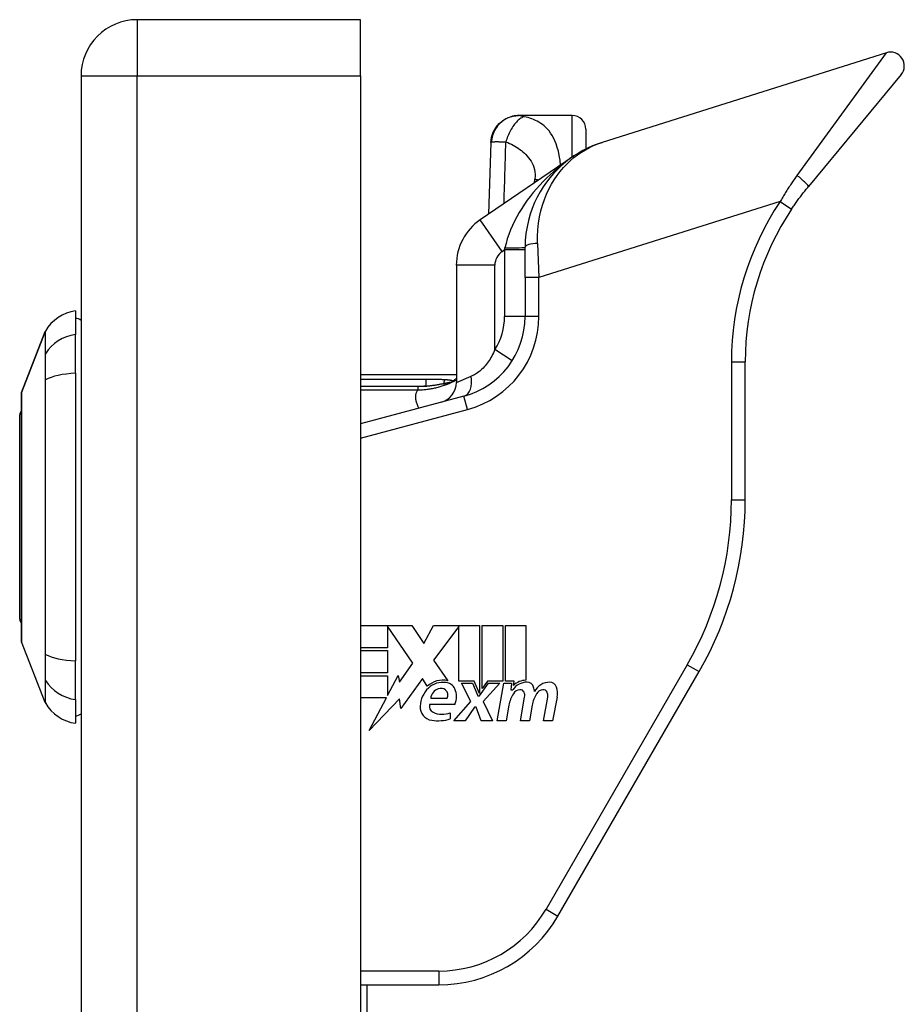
# Model space of a CAD drawing. Header units: inches. Extents: x 7 to 188, y 10 to 101.
# Tile 148 of 154: x 103.63 to 106.16, y 70.96 to 73.78. Entities that reach past the tile are written whole.
import ezdxf

# ---------------------------------------------------------------- set-up
doc = ezdxf.new("R2010")
doc.units = ezdxf.units.IN
doc.header["$MEASUREMENT"] = 0
doc.layers.add('Visible Edges(ANSI)', color=7, linetype='Continuous', lineweight=25)
doc.layers.add('Visible Tangent Edges(ANSI)', color=7, linetype='Continuous', lineweight=25)

msp = doc.modelspace()

# ---------------------------------------------------------------- linework, layer by layer
at = {"layer": 'Visible Edges(ANSI)'}
for p, q in [((104.6059, 73.7787), (103.9669, 73.7787)), ((104.6059, 73.6177), (104.6059, 73.7787)), ((106.1112, 73.6841), (105.2974, 73.4275)), ((103.8059, 73.6177), (103.8059, 26.1367)), ((104.6059, 73.6177), (104.6059, 26.1367)), ((106.1534, 73.6214), (105.888, 73.301)), ((105.0594, 73.5043), (105.0582, 73.5043)), ((105.2114, 73.5043), (105.0594, 73.5043)), ((105.2508, 73.465), (105.2508, 73.4086)), ((104.9788, 73.4272), (104.9726, 73.2219)), ((105.2144, 73.3871), (104.9489, 73.2057)), ((105.0771, 73.0402), (105.0771, 73.1271)), ((104.8803, 73.0757), (104.8803, 72.7404)), ((105.0771, 73.0402), (105.0771, 72.9291)), ((103.7902, 72.9453), (103.7902, 72.8772)), ((103.6357, 72.7116), (103.7033, 72.8856)), ((103.7902, 72.7665), (103.7902, 72.8772)), ((105.707, 72.4044), (105.707, 72.7987)), ((103.7902, 72.7665), (103.7902, 71.943)), ((104.8803, 72.7619), (104.6059, 72.7619)), ((104.8715, 72.7445), (104.8707, 72.7439)), ((104.902, 72.7009), (104.6059, 72.6216)), ((103.6304, 72.062), (103.6304, 72.6474)), ((104.6059, 72.0438), (104.7525, 72.0438)), ((104.6834, 72.0426), (104.6834, 71.9806)), ((104.756, 71.9369), (104.6834, 72.0426)), ((104.7525, 72.0438), (104.7871, 71.9924)), ((104.7871, 71.9924), (104.8145, 72.0438)), ((104.8145, 72.0438), (104.9462, 72.0438)), ((104.8871, 72.0414), (104.8151, 71.9449)), ((104.8871, 71.8847), (104.8871, 72.0414)), ((104.9462, 72.0438), (104.9462, 71.8499)), ((104.9544, 71.8643), (104.9544, 72.0438)), ((104.9544, 72.0438), (105.0129, 72.0438)), ((105.0129, 72.0438), (105.0129, 71.8847)), ((105.0212, 71.8847), (105.0212, 72.0438)), ((105.0212, 72.0438), (105.0796, 72.0438)), ((105.0796, 72.0438), (105.0796, 71.8873)), ((103.7033, 71.8239), (103.6357, 71.9979)), ((104.6834, 71.9806), (104.6059, 71.9806)), ((104.6059, 71.9724), (104.6834, 71.9724)), ((104.6834, 71.9724), (104.6834, 71.9092)), ((103.7902, 71.8322), (103.7902, 71.943)), ((104.8151, 71.9449), (104.8558, 71.8861)), ((104.7173, 71.8817), (104.756, 71.9369)), ((104.6834, 71.9092), (104.6059, 71.9092)), ((104.6059, 71.9003), (104.6834, 71.9003)), ((104.6834, 71.8436), (104.7135, 71.9015)), ((104.6834, 71.9003), (104.6834, 71.8436)), ((104.7135, 71.9015), (104.7173, 71.8817)), ((104.7832, 71.8929), (104.7213, 71.8062)), ((104.7968, 71.8702), (104.7832, 71.8929)), ((104.9314, 71.8847), (104.8871, 71.8847)), ((104.9462, 71.8499), (104.9314, 71.8847)), ((104.9692, 71.8847), (104.9544, 71.8643)), ((105.0129, 71.8847), (104.9692, 71.8847)), ((105.0454, 71.8847), (105.0212, 71.8847)), ((105.0443, 71.8726), (105.0454, 71.8847)), ((105.1711, 71.2124), (105.5752, 71.9123)), ((104.9219, 71.8265), (104.8948, 71.8791)), ((104.8948, 71.8791), (104.9267, 71.8791)), ((104.9267, 71.8791), (104.942, 71.8429)), ((104.9462, 71.8429), (104.9724, 71.8791)), ((105.0046, 71.8791), (104.9568, 71.8269)), ((104.9724, 71.8791), (105.0046, 71.8791)), ((104.9969, 71.7716), (105.0159, 71.8791)), ((105.0159, 71.8791), (105.0383, 71.8791)), ((105.0383, 71.8791), (105.0366, 71.8602)), ((105.0366, 71.8602), (105.0423, 71.8602)), ((103.7902, 71.8322), (103.7902, 71.7642)), ((104.68, 71.8371), (104.6059, 71.8371)), ((104.6311, 71.7432), (104.68, 71.8371)), ((104.7174, 71.8342), (104.6311, 71.7432)), ((104.7213, 71.8062), (104.7174, 71.8342)), ((104.8068, 71.836), (104.854, 71.836)), ((104.942, 71.8429), (104.9462, 71.8429)), ((105.0637, 71.7716), (105.0757, 71.8395)), ((105.1298, 71.7716), (105.1418, 71.8395)), ((105.1689, 71.8391), (105.1558, 71.7716)), ((104.8759, 71.8182), (104.8038, 71.8182)), ((104.8735, 71.7716), (104.9219, 71.8265)), ((104.932, 71.81), (104.9054, 71.7716)), ((104.9367, 71.81), (104.932, 71.81)), ((104.9515, 71.7716), (104.9367, 71.81)), ((104.9568, 71.8269), (104.9834, 71.7716)), ((105.0307, 71.8159), (105.0229, 71.7716)), ((105.0975, 71.8159), (105.0897, 71.7716)), ((104.8629, 71.7946), (104.8629, 71.7769)), ((104.9054, 71.7716), (104.8735, 71.7716)), ((104.9834, 71.7716), (104.9515, 71.7716)), ((105.0229, 71.7716), (104.9969, 71.7716)), ((105.0897, 71.7716), (105.0637, 71.7716)), ((105.1558, 71.7716), (105.1298, 71.7716)), ((104.6059, 71.0155), (104.8301, 71.0155)), ((104.6244, 71.0155), (104.6244, 50.8633))]:
    msp.add_line(p, q, dxfattribs=at)
at = {"layer": 'Visible Edges(ANSI)', "flags": 128}
for points in [[(104.9788, 73.4272), (104.9807, 73.4423), (104.9855, 73.4568), (104.993, 73.4702), (105.0029, 73.4819), (105.0148, 73.4914), (105.0284, 73.4985), (105.043, 73.5029), (105.0582, 73.5043)], [(105.2974, 73.4275), (105.2833, 73.4227), (105.2695, 73.4173), (105.256, 73.4111), (105.2426, 73.4044), (105.2296, 73.3969), (105.2169, 73.3888), (105.2045, 73.3801), (105.1924, 73.3707), (105.1807, 73.3606), (105.1694, 73.3498), (105.1585, 73.3384), (105.148, 73.3262), (105.1381, 73.3134), (105.1287, 73.2999), (105.1199, 73.2856), (105.1117, 73.2707), (105.1042, 73.255), (105.0975, 73.2386), (105.0916, 73.2216), (105.0866, 73.2038), (105.0826, 73.1854), (105.0796, 73.1664), (105.0777, 73.147), (105.0771, 73.1271)], [(105.8396, 73.236), (105.8415, 73.2388), (105.8434, 73.2416), (105.8453, 73.2444), (105.8472, 73.2472), (105.8492, 73.25), (105.8511, 73.2527), (105.8531, 73.2555), (105.855, 73.2583), (105.857, 73.261), (105.859, 73.2637), (105.861, 73.2664), (105.863, 73.2692), (105.865, 73.2719), (105.8671, 73.2746), (105.8691, 73.2772), (105.8712, 73.2799), (105.8732, 73.2826), (105.8753, 73.2852), (105.8774, 73.2879), (105.8795, 73.2905), (105.8816, 73.2932), (105.8837, 73.2958), (105.8859, 73.2984), (105.888, 73.301)], [(104.8707, 72.7439), (104.8705, 72.7438), (104.8703, 72.7436), (104.87, 72.7435), (104.8698, 72.7433), (104.8695, 72.7431), (104.8692, 72.7429), (104.8689, 72.7427), (104.8686, 72.7425), (104.8683, 72.7423), (104.868, 72.7421), (104.8676, 72.7419), (104.8672, 72.7417), (104.8669, 72.7415), (104.8665, 72.7413), (104.8662, 72.7411), (104.8658, 72.7409), (104.8654, 72.7407), (104.865, 72.7405), (104.8647, 72.7403), (104.8643, 72.7401), (104.8639, 72.7399), (104.8635, 72.7397), (104.8632, 72.7395), (104.8628, 72.7394)], [(104.8803, 72.7511), (104.8799, 72.7508), (104.8796, 72.7506), (104.8793, 72.7503), (104.8789, 72.7501), (104.8786, 72.7498), (104.8783, 72.7496), (104.8779, 72.7493), (104.8776, 72.749), (104.8772, 72.7488), (104.8769, 72.7485), (104.8765, 72.7482), (104.8761, 72.748), (104.8758, 72.7477), (104.8754, 72.7474), (104.875, 72.7471), (104.8746, 72.7468), (104.8743, 72.7466), (104.8739, 72.7463), (104.8735, 72.746), (104.8731, 72.7457), (104.8727, 72.7454), (104.8723, 72.7451), (104.8719, 72.7448), (104.8715, 72.7445)], [(103.6353, 72.7098), (103.6353, 72.7094), (103.6353, 72.7081), (103.6353, 72.706), (103.6353, 72.703), (103.6353, 72.6992), (103.6353, 72.6945), (103.6353, 72.6891), (103.6352, 72.6828), (103.6352, 72.6758), (103.6352, 72.668), (103.6352, 72.6594), (103.6352, 72.65), (103.6351, 72.64), (103.6351, 72.6292), (103.6351, 72.6178), (103.6351, 72.6058), (103.6351, 72.5932), (103.6351, 72.58), (103.6351, 72.5663), (103.6352, 72.5521), (103.6352, 72.5374), (103.6352, 72.5222), (103.6352, 72.5066), (103.6352, 72.4905), (103.6353, 72.4742), (103.6353, 72.4576), (103.6353, 72.4408), (103.6353, 72.4239), (103.6353, 72.4067), (103.6353, 72.3894), (103.6353, 72.3719), (103.6353, 72.3544), (103.6353, 72.3369), (103.6353, 72.3195), (103.6353, 72.3022), (103.6353, 72.2851), (103.6353, 72.2681), (103.6353, 72.2513), (103.6353, 72.2347), (103.6352, 72.2183), (103.6352, 72.2023), (103.6352, 72.1867), (103.6352, 72.1716), (103.6352, 72.1569), (103.6351, 72.1427), (103.6351, 72.129), (103.6351, 72.1158), (103.6351, 72.1033), (103.6351, 72.0913), (103.6351, 72.08), (103.6351, 72.0693), (103.6352, 72.0593), (103.6352, 72.0501), (103.6352, 72.0415), (103.6352, 72.0337), (103.6352, 72.0266), (103.6353, 72.0203), (103.6353, 72.0149), (103.6353, 72.0102), (103.6353, 72.0064), (103.6353, 72.0034), (103.6353, 72.0013), (103.6353, 72), (103.6353, 71.9996)]]:
    msp.add_lwpolyline(points, dxfattribs=at)
at = {"layer": 'Visible Edges(ANSI)'}
for centre, radius, start, end in [((103.9669, 73.6177), 0.161, 90, 180), ((106.1231, 73.6466), 0.0394, 320.37, 107.5), ((105.2114, 73.465), 0.0394, 0, 90), ((106.4944, 72.7987), 0.7874, 146.2645, 180), ((105.0377, 73.0757), 0.1575, 124.35, 180), ((103.8065, 72.8283), 0.1181, 97.9413, 150.2709), ((104.8409, 72.9291), 0.2362, 285, 0), ((103.7823, 72.8862), 0.0394, 53.1301, 78.463), ((103.7125, 72.882), 0.00984, 150.2709, 158.7495), ((104.8212, 72.7404), 0.0591, 285, 0), ((103.6402, 72.7098), 0.00492, 158.7495, 179.7912), ((103.6422, 72.6474), 0.0118, 126.6507, 180), ((104.7228, 72.4044), 0.9843, 330, 0), ((103.6422, 72.062), 0.0118, 180, 233.3493), ((103.6402, 71.9996), 0.00492, 180.2088, 201.2505), ((104.8413, 71.8228), 0.065, 77.079, 133.1785), ((105.0786, 71.8401), 0.0472, 88.7952, 136.5849), ((104.8549, 71.8088), 0.0784, 134.1684, 176.5646), ((104.8413, 71.8228), 0.0588, 80.4085, 134.1684), ((104.8396, 71.8319), 0.0331, 109.3797, 172.9975), ((104.8358, 71.8428), 0.0216, 51.1652, 109.3797), ((104.8375, 71.8449), 0.0188, 331.4547, 51.1652), ((104.8485, 71.851), 0.0299, 23.8445, 85.0802), ((104.8251, 71.8407), 0.0555, 336.1555, 23.8445), ((105.0821, 71.8347), 0.0472, 89.4776, 147.4114), ((105.0645, 71.8357), 0.0248, 96.03, 147.5992), ((105.0632, 71.8487), 0.0118, 23.5571, 96.03), ((105.0824, 71.862), 0.02, 16.9928, 89.4776), ((105.0473, 71.8513), 0.0567, 3.6169, 16.9928), ((105.1473, 71.8336), 0.0483, 89.6788, 153.9508), ((105.1307, 71.8357), 0.0248, 96.1027, 147.6083), ((105.1293, 71.8487), 0.0118, 23.5487, 96.1027), ((105.1474, 71.8613), 0.0207, 18.4748, 89.6788), ((105.1133, 71.8499), 0.0567, 349, 18.4748), ((105.1209, 71.8), 0.0915, 147.5992, 170), ((105.0518, 71.8437), 0.0242, 350, 23.5571), ((105.1878, 71.8013), 0.0915, 148.5584, 170.8257), ((105.1179, 71.8437), 0.0242, 349.9922, 23.5487), ((103.7125, 71.8275), 0.00984, 201.2505, 209.7291), ((103.8065, 71.8812), 0.1181, 209.7291, 262.0587), ((104.8154, 71.8112), 0.0388, 176.5646, 261.5605), ((104.822, 71.8129), 0.0189, 163.5261, 244.6784), ((103.7823, 71.8232), 0.0394, 281.537, 306.8699), ((104.8273, 71.891), 0.1195, 261.5605, 287.3343), ((104.8397, 71.8504), 0.0604, 244.6784, 292.5609), ((104.8301, 71.4092), 0.3937, 270, 330)]:
    msp.add_arc(centre, radius, start, end, dxfattribs=at)
at = {"layer": 'Visible Tangent Edges(ANSI)'}
for p, q in [((103.9669, 73.7787), (103.9669, 73.6177)), ((105.8555, 73.3329), (106.1112, 73.6841)), ((103.8059, 73.6177), (103.9669, 73.6177)), ((103.9669, 26.1367), (103.9669, 73.6177)), ((103.9669, 73.6177), (104.6059, 73.6177)), ((105.2114, 73.3851), (105.2114, 73.5043)), ((105.8069, 73.2579), (105.1165, 73.0402)), ((105.8069, 73.2579), (105.8396, 73.236)), ((105.0111, 73.1147), (104.9489, 73.2057)), ((105.0181, 73.1195), (105.0193, 73.1253)), ((105.1129, 73.1384), (105.1165, 73.0402)), ((105.0111, 73.1147), (105.0181, 73.1195)), ((105.0771, 73.1195), (105.0181, 73.1195)), ((105.0181, 73.1195), (105.0181, 72.9291)), ((104.9905, 73.0757), (104.8803, 73.0757)), ((104.9905, 72.8342), (104.9905, 73.0757)), ((105.1165, 73.0402), (105.0771, 73.0402)), ((105.1165, 72.9291), (105.1165, 73.0402)), ((105.0771, 72.9291), (105.0181, 72.9291)), ((105.1165, 72.9291), (105.0771, 72.9291)), ((103.7033, 72.8856), (103.6357, 72.7116)), ((103.7032, 72.8204), (103.7032, 72.8202)), ((105.0404, 72.8025), (104.9905, 72.8342)), ((105.6677, 72.7987), (105.6677, 72.4044)), ((105.6677, 72.7987), (105.707, 72.7987)), ((103.7032, 72.7471), (103.7032, 72.7467)), ((104.7933, 72.7487), (104.6059, 72.7487)), ((104.7933, 72.7487), (104.7933, 72.7297)), ((104.846, 72.7325), (104.8442, 72.7374)), ((104.8803, 72.7404), (104.9229, 72.7579)), ((104.6059, 72.7297), (104.7933, 72.7297)), ((104.7709, 72.7284), (104.6059, 72.7284)), ((104.6059, 72.719), (104.7709, 72.719)), ((104.7709, 72.719), (104.7709, 72.7284)), ((104.9122, 72.6629), (104.902, 72.7009)), ((104.6059, 72.5808), (104.9122, 72.6629)), ((105.6677, 72.4044), (105.707, 72.4044)), ((103.7032, 71.9628), (103.7032, 71.9623)), ((105.5411, 71.932), (105.137, 71.2321)), ((105.5411, 71.932), (105.5752, 71.9123)), ((103.7032, 71.8892), (103.7032, 71.8891)), ((105.137, 71.2321), (105.1711, 71.2124)), ((104.8301, 71.0549), (104.6059, 71.0549)), ((104.8301, 71.0549), (104.8301, 71.0155))]:
    msp.add_line(p, q, dxfattribs=at)
at = {"layer": 'Visible Tangent Edges(ANSI)', "flags": 128}
for points in [[(105.0594, 73.5043), (105.0549, 73.5042), (105.0503, 73.5038), (105.0456, 73.5031), (105.0409, 73.5021), (105.0362, 73.5007), (105.0315, 73.499), (105.0269, 73.497), (105.0223, 73.4947), (105.0179, 73.4921), (105.0136, 73.4891), (105.0095, 73.4858), (105.0055, 73.4823), (105.0019, 73.4785), (104.9984, 73.4745), (104.9953, 73.4702), (104.9924, 73.4658), (104.9899, 73.4613), (104.9876, 73.4566), (104.9857, 73.4519), (104.9841, 73.4472), (104.9828, 73.4424), (104.9818, 73.4377), (104.9811, 73.433), (104.9807, 73.4284)], [(105.0748, 73.5009), (105.0724, 73.5002), (105.07, 73.4992), (105.0675, 73.4979), (105.065, 73.4965), (105.0624, 73.4948), (105.0598, 73.4928), (105.0572, 73.4906), (105.0546, 73.4882), (105.052, 73.4855), (105.0495, 73.4827), (105.0469, 73.4796), (105.0444, 73.4763), (105.042, 73.4729), (105.0397, 73.4692), (105.0374, 73.4655), (105.0352, 73.4616), (105.0332, 73.4576), (105.0312, 73.4536), (105.0294, 73.4495), (105.0277, 73.4453), (105.0261, 73.4412), (105.0246, 73.437), (105.0233, 73.4329), (105.0221, 73.4288)], [(105.0748, 73.5009), (105.0739, 73.5011), (105.073, 73.5013), (105.0722, 73.5015), (105.0714, 73.5017), (105.0706, 73.5019), (105.0698, 73.5021), (105.0691, 73.5022), (105.0684, 73.5024), (105.0676, 73.5026), (105.0669, 73.5028), (105.0663, 73.5029), (105.0656, 73.5031), (105.0648, 73.5033), (105.0642, 73.5035), (105.0635, 73.5036), (105.0629, 73.5038), (105.0624, 73.5039), (105.0618, 73.504), (105.0613, 73.5041), (105.0609, 73.5042), (105.0604, 73.5043), (105.06, 73.5043), (105.0597, 73.5043), (105.0594, 73.5043)], [(105.1785, 73.3627), (105.177, 73.3767), (105.1749, 73.3898), (105.1723, 73.4019), (105.1693, 73.4129), (105.166, 73.4229), (105.1624, 73.432), (105.1585, 73.4402), (105.1544, 73.4475), (105.1501, 73.4541), (105.1457, 73.4601), (105.1411, 73.4654), (105.1365, 73.4702), (105.1317, 73.4745), (105.1268, 73.4784), (105.1218, 73.4819), (105.1168, 73.4851), (105.1117, 73.4879), (105.1065, 73.4905), (105.1013, 73.4928), (105.0961, 73.4948), (105.0908, 73.4967), (105.0855, 73.4983), (105.0801, 73.4997), (105.0748, 73.5009)], [(104.9788, 73.4272), (104.9788, 73.4272), (104.9788, 73.4273), (104.9789, 73.4273), (104.9789, 73.4274), (104.9789, 73.4274), (104.9789, 73.4275), (104.979, 73.4275), (104.979, 73.4276), (104.9791, 73.4276), (104.9791, 73.4277), (104.9792, 73.4277), (104.9793, 73.4278), (104.9794, 73.4278), (104.9794, 73.4279), (104.9795, 73.4279), (104.9796, 73.428), (104.9797, 73.428), (104.9798, 73.4281), (104.98, 73.4281), (104.9801, 73.4282), (104.9802, 73.4282), (104.9804, 73.4283), (104.9805, 73.4283), (104.9807, 73.4284)], [(104.9807, 73.4284), (104.9813, 73.4286), (104.9821, 73.4288), (104.983, 73.4289), (104.9841, 73.4291), (104.9852, 73.4292), (104.9864, 73.4293), (104.9878, 73.4294), (104.9892, 73.4295), (104.9908, 73.4295), (104.9924, 73.4296), (104.9942, 73.4296), (104.9961, 73.4296), (104.998, 73.4296), (104.9999, 73.4296), (105.0018, 73.4295), (105.0037, 73.4295), (105.0057, 73.4294), (105.0078, 73.4293), (105.01, 73.4293), (105.0122, 73.4292), (105.0146, 73.4291), (105.017, 73.429), (105.0195, 73.4289), (105.0221, 73.4288)], [(105.0167, 73.2521), (105.0169, 73.2594), (105.0172, 73.2668), (105.0174, 73.2741), (105.0176, 73.2815), (105.0179, 73.2889), (105.0181, 73.2962), (105.0183, 73.3036), (105.0186, 73.311), (105.0188, 73.3183), (105.019, 73.3257), (105.0192, 73.3331), (105.0195, 73.3404), (105.0197, 73.3478), (105.0199, 73.3551), (105.0201, 73.3625), (105.0204, 73.3699), (105.0206, 73.3772), (105.0208, 73.3846), (105.021, 73.3919), (105.0212, 73.3993), (105.0214, 73.4067), (105.0217, 73.414), (105.0219, 73.4214), (105.0221, 73.4288)], [(105.0221, 73.4288), (105.0274, 73.4268), (105.0327, 73.4246), (105.0378, 73.4223), (105.0428, 73.4197), (105.0478, 73.4169), (105.0526, 73.414), (105.0573, 73.4108), (105.062, 73.4075), (105.0665, 73.404), (105.0709, 73.4004), (105.0752, 73.3965), (105.0793, 73.3924), (105.0833, 73.3881), (105.0872, 73.3836), (105.0908, 73.3788), (105.0942, 73.3737), (105.0973, 73.3682), (105.1, 73.3624), (105.1023, 73.3563), (105.1041, 73.3498), (105.1053, 73.3429), (105.1058, 73.3358), (105.1055, 73.3286), (105.1044, 73.3214)], [(105.1129, 73.1384), (105.1128, 73.158), (105.1137, 73.1772), (105.1157, 73.1958), (105.1186, 73.2139), (105.1224, 73.2313), (105.127, 73.2479), (105.1324, 73.2639), (105.1384, 73.2791), (105.1452, 73.2936), (105.1525, 73.3074), (105.1603, 73.3204), (105.1687, 73.3327), (105.1775, 73.3444), (105.1867, 73.3553), (105.1964, 73.3655), (105.2064, 73.3751), (105.2167, 73.384), (105.2274, 73.3922), (105.2384, 73.3997), (105.2497, 73.4066), (105.2612, 73.4128), (105.2731, 73.4184), (105.2851, 73.4233), (105.2974, 73.4275)], [(105.2144, 73.3871), (105.2029, 73.3791), (105.1916, 73.3708), (105.1806, 73.3622), (105.1697, 73.3533), (105.1591, 73.3442), (105.1487, 73.3348), (105.1386, 73.3251), (105.1287, 73.3152), (105.119, 73.305), (105.1096, 73.2945), (105.1006, 73.2838), (105.0918, 73.2729), (105.0834, 73.2617), (105.0753, 73.2503), (105.0676, 73.2386), (105.0602, 73.2266), (105.0533, 73.2145), (105.0468, 73.2021), (105.0409, 73.1896), (105.0354, 73.1769), (105.0305, 73.1641), (105.0261, 73.1512), (105.0224, 73.1382), (105.0193, 73.1253)], [(105.8555, 73.3329), (105.8534, 73.3299), (105.8512, 73.3269), (105.8491, 73.3239), (105.8469, 73.3208), (105.8448, 73.3178), (105.8427, 73.3147), (105.8406, 73.3117), (105.8385, 73.3086), (105.8365, 73.3055), (105.8344, 73.3024), (105.8324, 73.2993), (105.8303, 73.2962), (105.8283, 73.2931), (105.8263, 73.2899), (105.8243, 73.2868), (105.8223, 73.2836), (105.8203, 73.2804), (105.8184, 73.2772), (105.8164, 73.274), (105.8145, 73.2708), (105.8126, 73.2676), (105.8107, 73.2644), (105.8088, 73.2611), (105.8069, 73.2579)], [(105.1044, 73.3214), (105.1043, 73.321), (105.1043, 73.3205), (105.1042, 73.3201), (105.1041, 73.3196), (105.104, 73.3192), (105.1039, 73.3187), (105.1038, 73.3183), (105.1037, 73.3178), (105.1037, 73.3174), (105.1036, 73.3169), (105.1035, 73.3165), (105.1034, 73.316), (105.1033, 73.3156), (105.1032, 73.3151), (105.1031, 73.3147), (105.1031, 73.3142), (105.103, 73.3138), (105.1029, 73.3133), (105.1028, 73.3129), (105.1027, 73.3124), (105.1026, 73.312), (105.1025, 73.3115), (105.1025, 73.3111), (105.1024, 73.3106)], [(105.1151, 73.3193), (105.1146, 73.3194), (105.1141, 73.3195), (105.1137, 73.3196), (105.1132, 73.3196), (105.1128, 73.3197), (105.1123, 73.3198), (105.1118, 73.3199), (105.1114, 73.32), (105.1109, 73.3201), (105.1105, 73.3202), (105.1101, 73.3203), (105.1096, 73.3204), (105.1092, 73.3204), (105.1087, 73.3205), (105.1083, 73.3206), (105.1079, 73.3207), (105.1074, 73.3208), (105.107, 73.3209), (105.1066, 73.321), (105.1061, 73.3211), (105.1057, 73.3211), (105.1053, 73.3212), (105.1049, 73.3213), (105.1044, 73.3214)], [(103.7033, 72.8856), (103.7033, 72.8854), (103.7033, 72.8851), (103.7033, 72.8845), (103.7033, 72.8837), (103.7033, 72.8827), (103.7033, 72.8815), (103.7033, 72.88), (103.7033, 72.8783), (103.7033, 72.8763), (103.7033, 72.8742), (103.7033, 72.8718), (103.7033, 72.8691), (103.7033, 72.8663), (103.7033, 72.8632), (103.7033, 72.8599), (103.7033, 72.8564), (103.7033, 72.8526), (103.7033, 72.8487), (103.7033, 72.8445), (103.7033, 72.8401), (103.7032, 72.8355), (103.7032, 72.8307), (103.7032, 72.8257), (103.7032, 72.8204)], [(103.7042, 72.8223), (103.7041, 72.8275), (103.7041, 72.8325), (103.7041, 72.8373), (103.7041, 72.8419), (103.7041, 72.8462), (103.7041, 72.8504), (103.7041, 72.8543), (103.7041, 72.858), (103.704, 72.8615), (103.704, 72.8648), (103.704, 72.8678), (103.704, 72.8706), (103.704, 72.8732), (103.704, 72.8756), (103.704, 72.8778), (103.704, 72.8797), (103.704, 72.8814), (103.704, 72.8828), (103.7039, 72.8841), (103.7039, 72.8851), (103.7039, 72.8859), (103.7039, 72.8864), (103.7039, 72.8868), (103.7039, 72.8869)], [(103.7032, 72.8202), (103.7032, 72.8187), (103.7032, 72.817), (103.7032, 72.8151), (103.7032, 72.8131), (103.7032, 72.811), (103.7032, 72.8087), (103.7032, 72.8063), (103.7032, 72.8037), (103.7032, 72.801), (103.7032, 72.7982), (103.7032, 72.7952), (103.7032, 72.7921), (103.7032, 72.7889), (103.7032, 72.7856), (103.7032, 72.7821), (103.7032, 72.7786), (103.7032, 72.775), (103.7032, 72.7712), (103.7032, 72.7674), (103.7032, 72.7635), (103.7032, 72.7595), (103.7032, 72.7555), (103.7032, 72.7513), (103.7032, 72.7471)], [(103.7042, 72.7478), (103.7042, 72.7521), (103.7042, 72.7563), (103.7042, 72.7605), (103.7042, 72.7646), (103.7042, 72.7686), (103.7042, 72.7725), (103.7042, 72.7763), (103.7042, 72.78), (103.7042, 72.7836), (103.7042, 72.7872), (103.7042, 72.7906), (103.7042, 72.7938), (103.7042, 72.797), (103.7042, 72.8), (103.7042, 72.8029), (103.7042, 72.8057), (103.7042, 72.8083), (103.7042, 72.8107), (103.7042, 72.8131), (103.7042, 72.8152), (103.7042, 72.8172), (103.7042, 72.8191), (103.7042, 72.8208), (103.7042, 72.8223)], [(104.9905, 72.8342), (104.9884, 72.8293), (104.9862, 72.8246), (104.984, 72.82), (104.9816, 72.8155), (104.9791, 72.8111), (104.9766, 72.8069), (104.974, 72.8028), (104.9712, 72.7988), (104.9685, 72.795), (104.9656, 72.7913), (104.9627, 72.7878), (104.9597, 72.7845), (104.9567, 72.7813), (104.9536, 72.7783), (104.9506, 72.7755), (104.9474, 72.7728), (104.9443, 72.7704), (104.9412, 72.7681), (104.9381, 72.7659), (104.935, 72.764), (104.9319, 72.7622), (104.9289, 72.7606), (104.9259, 72.7592), (104.9229, 72.7579)], [(103.7032, 72.7467), (103.7032, 72.7152), (103.7033, 72.6834), (103.7033, 72.6513), (103.7033, 72.619), (103.7033, 72.5865), (103.7033, 72.5539), (103.7033, 72.5211), (103.7033, 72.4881), (103.7033, 72.455), (103.7033, 72.4219), (103.7033, 72.3887), (103.7033, 72.3555), (103.7033, 72.3222), (103.7033, 72.289), (103.7033, 72.2557), (103.7033, 72.2225), (103.7033, 72.1894), (103.7033, 72.1564), (103.7033, 72.1235), (103.7033, 72.0908), (103.7033, 72.0584), (103.7033, 72.0262), (103.7032, 71.9943), (103.7032, 71.9628)], [(103.7042, 71.9616), (103.7041, 71.9933), (103.7041, 72.0253), (103.7041, 72.0576), (103.7041, 72.0902), (103.704, 72.123), (103.704, 72.1559), (103.704, 72.189), (103.704, 72.2222), (103.704, 72.2555), (103.7039, 72.2888), (103.7039, 72.3222), (103.7039, 72.3555), (103.7039, 72.3887), (103.7039, 72.422), (103.704, 72.4552), (103.704, 72.4884), (103.704, 72.5214), (103.704, 72.5544), (103.704, 72.5871), (103.7041, 72.6197), (103.7041, 72.6521), (103.7041, 72.6843), (103.7041, 72.7162), (103.7042, 72.7478)], [(104.7709, 72.719), (104.7741, 72.7191), (104.7773, 72.7191), (104.7805, 72.7192), (104.7837, 72.7194), (104.7869, 72.7196), (104.7901, 72.7199), (104.7933, 72.7202), (104.7965, 72.7206), (104.7997, 72.721), (104.8028, 72.7214), (104.806, 72.7219), (104.8091, 72.7225), (104.8123, 72.7231), (104.8154, 72.7237), (104.8185, 72.7244), (104.8216, 72.7251), (104.8247, 72.7259), (104.8278, 72.7267), (104.8309, 72.7276), (104.8339, 72.7285), (104.837, 72.7294), (104.84, 72.7304), (104.843, 72.7314), (104.846, 72.7325)], [(104.8474, 72.7477), (104.8452, 72.7479), (104.8429, 72.748), (104.8407, 72.7481), (104.8385, 72.7482), (104.8362, 72.7483), (104.834, 72.7483), (104.8317, 72.7484), (104.8295, 72.7484), (104.8272, 72.7485), (104.825, 72.7485), (104.8227, 72.7486), (104.8204, 72.7486), (104.8182, 72.7486), (104.8159, 72.7486), (104.8137, 72.7487), (104.8114, 72.7487), (104.8091, 72.7487), (104.8069, 72.7487), (104.8046, 72.7487), (104.8024, 72.7487), (104.8001, 72.7487), (104.7978, 72.7487), (104.7956, 72.7487), (104.7933, 72.7487)], [(104.7933, 72.7297), (104.7956, 72.7299), (104.7978, 72.7301), (104.8, 72.7303), (104.8022, 72.7305), (104.8044, 72.7308), (104.8066, 72.731), (104.8088, 72.7313), (104.811, 72.7316), (104.8132, 72.7319), (104.8153, 72.7322), (104.8175, 72.7325), (104.8196, 72.7328), (104.8218, 72.7332), (104.8239, 72.7335), (104.826, 72.7339), (104.8281, 72.7342), (104.8302, 72.7346), (104.8322, 72.735), (104.8343, 72.7354), (104.8363, 72.7358), (104.8383, 72.7362), (104.8403, 72.7366), (104.8423, 72.737), (104.8442, 72.7374)], [(104.8442, 72.7374), (104.8456, 72.7376), (104.847, 72.7379), (104.8484, 72.7382), (104.8497, 72.7385), (104.851, 72.7388), (104.8523, 72.739), (104.8536, 72.7393), (104.8548, 72.7395), (104.8561, 72.7398), (104.8572, 72.74), (104.8583, 72.7402), (104.8594, 72.7404), (104.8604, 72.7406), (104.8614, 72.7407), (104.8622, 72.7408), (104.8629, 72.7409), (104.8635, 72.7409), (104.864, 72.7408), (104.8642, 72.7407), (104.8643, 72.7405), (104.8642, 72.7403), (104.8639, 72.74), (104.8634, 72.7397), (104.8628, 72.7394)], [(104.846, 72.7325), (104.8467, 72.7328), (104.8474, 72.733), (104.8481, 72.7333), (104.8488, 72.7336), (104.8495, 72.7338), (104.8502, 72.7341), (104.851, 72.7344), (104.8517, 72.7346), (104.8524, 72.7349), (104.8531, 72.7352), (104.8538, 72.7355), (104.8545, 72.7358), (104.8551, 72.736), (104.8558, 72.7363), (104.8565, 72.7366), (104.8572, 72.7369), (104.8579, 72.7372), (104.8586, 72.7375), (104.8593, 72.7378), (104.86, 72.7381), (104.8607, 72.7384), (104.8614, 72.7387), (104.8621, 72.739), (104.8628, 72.7394)], [(104.8707, 72.7439), (104.8701, 72.7442), (104.8694, 72.7445), (104.8687, 72.7448), (104.8679, 72.745), (104.8671, 72.7453), (104.8662, 72.7455), (104.8653, 72.7457), (104.8643, 72.7459), (104.8634, 72.7461), (104.8624, 72.7462), (104.8614, 72.7464), (104.8604, 72.7465), (104.8593, 72.7467), (104.8583, 72.7468), (104.8572, 72.7469), (104.8562, 72.747), (104.8551, 72.7472), (104.854, 72.7473), (104.8529, 72.7474), (104.8518, 72.7474), (104.8507, 72.7475), (104.8496, 72.7476), (104.8485, 72.7477), (104.8474, 72.7477)], [(103.6353, 72.6293), (103.6353, 72.6358), (103.6353, 72.642), (103.6354, 72.648), (103.6354, 72.6538), (103.6354, 72.6593), (103.6354, 72.6645), (103.6354, 72.6695), (103.6355, 72.6742), (103.6355, 72.6787), (103.6355, 72.6829), (103.6355, 72.6868), (103.6355, 72.6904), (103.6355, 72.6938), (103.6356, 72.6968), (103.6356, 72.6996), (103.6356, 72.7021), (103.6356, 72.7043), (103.6356, 72.7063), (103.6356, 72.7079), (103.6356, 72.7092), (103.6356, 72.7103), (103.6357, 72.711), (103.6357, 72.7115), (103.6357, 72.7116)], [(104.7709, 72.719), (104.7695, 72.7175), (104.7683, 72.7159), (104.7672, 72.7142), (104.7662, 72.7125), (104.7654, 72.7107), (104.7647, 72.7088), (104.7642, 72.7069), (104.7638, 72.7049), (104.7635, 72.7029), (104.7633, 72.7008), (104.7632, 72.6987), (104.7633, 72.6965), (104.7635, 72.6942), (104.7638, 72.6919), (104.7642, 72.6896), (104.7647, 72.6872), (104.7653, 72.6847), (104.766, 72.6822), (104.7668, 72.6796), (104.7677, 72.677), (104.7687, 72.6743), (104.7697, 72.6716), (104.7709, 72.6689), (104.7721, 72.6661)], [(104.7933, 72.7297), (104.7924, 72.7296), (104.7915, 72.7295), (104.7905, 72.7294), (104.7896, 72.7293), (104.7887, 72.7292), (104.7877, 72.7291), (104.7868, 72.7291), (104.7859, 72.729), (104.7849, 72.7289), (104.784, 72.7288), (104.7831, 72.7288), (104.7821, 72.7287), (104.7812, 72.7287), (104.7802, 72.7286), (104.7793, 72.7286), (104.7784, 72.7285), (104.7774, 72.7285), (104.7765, 72.7285), (104.7756, 72.7284), (104.7746, 72.7284), (104.7737, 72.7284), (104.7728, 72.7284), (104.7718, 72.7284), (104.7709, 72.7284)], [(103.6353, 72.5823), (103.6353, 72.5844), (103.6353, 72.5865), (103.6353, 72.5886), (103.6353, 72.5907), (103.6353, 72.5928), (103.6353, 72.5948), (103.6353, 72.5969), (103.6353, 72.5989), (103.6353, 72.6009), (103.6353, 72.6029), (103.6353, 72.6049), (103.6353, 72.6069), (103.6353, 72.6088), (103.6353, 72.6108), (103.6353, 72.6127), (103.6353, 72.6146), (103.6353, 72.6165), (103.6353, 72.6184), (103.6353, 72.6202), (103.6353, 72.6221), (103.6353, 72.6239), (103.6353, 72.6257), (103.6353, 72.6276), (103.6353, 72.6293)], [(103.6353, 72.1272), (103.6353, 72.1433), (103.6354, 72.1602), (103.6354, 72.1778), (103.6355, 72.196), (103.6355, 72.2146), (103.6355, 72.2338), (103.6356, 72.2533), (103.6356, 72.2731), (103.6356, 72.2932), (103.6356, 72.3135), (103.6357, 72.334), (103.6357, 72.3547), (103.6357, 72.3753), (103.6356, 72.3959), (103.6356, 72.4163), (103.6356, 72.4365), (103.6356, 72.4563), (103.6355, 72.4759), (103.6355, 72.495), (103.6355, 72.5137), (103.6354, 72.5319), (103.6354, 72.5494), (103.6353, 72.5662), (103.6353, 72.5823)], [(103.6353, 72.0801), (103.6353, 72.0819), (103.6353, 72.0837), (103.6353, 72.0855), (103.6353, 72.0873), (103.6353, 72.0892), (103.6353, 72.0911), (103.6353, 72.0929), (103.6353, 72.0948), (103.6353, 72.0967), (103.6353, 72.0987), (103.6353, 72.1006), (103.6353, 72.1025), (103.6353, 72.1045), (103.6353, 72.1065), (103.6353, 72.1085), (103.6353, 72.1105), (103.6353, 72.1126), (103.6353, 72.1146), (103.6353, 72.1167), (103.6353, 72.1187), (103.6353, 72.1208), (103.6353, 72.1229), (103.6353, 72.125), (103.6353, 72.1272)], [(103.6357, 71.9979), (103.6357, 71.998), (103.6357, 71.9985), (103.6356, 71.9992), (103.6356, 72.0002), (103.6356, 72.0016), (103.6356, 72.0032), (103.6356, 72.0051), (103.6356, 72.0074), (103.6356, 72.0099), (103.6356, 72.0127), (103.6355, 72.0158), (103.6355, 72.0192), (103.6355, 72.0228), (103.6355, 72.0267), (103.6355, 72.0309), (103.6355, 72.0354), (103.6354, 72.0401), (103.6354, 72.0451), (103.6354, 72.0503), (103.6354, 72.0558), (103.6354, 72.0615), (103.6353, 72.0675), (103.6353, 72.0737), (103.6353, 72.0801)], [(103.7032, 71.9623), (103.7032, 71.9581), (103.7032, 71.954), (103.7032, 71.9499), (103.7032, 71.946), (103.7032, 71.9421), (103.7032, 71.9382), (103.7032, 71.9345), (103.7032, 71.9309), (103.7032, 71.9273), (103.7032, 71.9239), (103.7032, 71.9206), (103.7032, 71.9174), (103.7032, 71.9143), (103.7032, 71.9113), (103.7032, 71.9085), (103.7032, 71.9058), (103.7032, 71.9032), (103.7032, 71.9008), (103.7032, 71.8985), (103.7032, 71.8963), (103.7032, 71.8943), (103.7032, 71.8925), (103.7032, 71.8908), (103.7032, 71.8892)], [(103.7042, 71.8872), (103.7042, 71.8887), (103.7042, 71.8904), (103.7042, 71.8922), (103.7042, 71.8942), (103.7042, 71.8964), (103.7042, 71.8987), (103.7042, 71.9012), (103.7042, 71.9038), (103.7042, 71.9066), (103.7042, 71.9095), (103.7042, 71.9125), (103.7042, 71.9156), (103.7042, 71.9189), (103.7042, 71.9223), (103.7042, 71.9258), (103.7042, 71.9294), (103.7042, 71.9332), (103.7042, 71.937), (103.7042, 71.9409), (103.7042, 71.9449), (103.7042, 71.949), (103.7042, 71.9531), (103.7042, 71.9574), (103.7042, 71.9616)], [(103.7032, 71.8891), (103.7032, 71.8838), (103.7032, 71.8788), (103.7032, 71.8739), (103.7033, 71.8693), (103.7033, 71.8649), (103.7033, 71.8607), (103.7033, 71.8568), (103.7033, 71.8531), (103.7033, 71.8495), (103.7033, 71.8463), (103.7033, 71.8432), (103.7033, 71.8403), (103.7033, 71.8377), (103.7033, 71.8353), (103.7033, 71.8332), (103.7033, 71.8312), (103.7033, 71.8295), (103.7033, 71.828), (103.7033, 71.8268), (103.7033, 71.8257), (103.7033, 71.8249), (103.7033, 71.8244), (103.7033, 71.824), (103.7033, 71.8239)], [(103.7039, 71.8226), (103.7039, 71.8227), (103.7039, 71.823), (103.7039, 71.8236), (103.7039, 71.8244), (103.7039, 71.8254), (103.704, 71.8267), (103.704, 71.8281), (103.704, 71.8298), (103.704, 71.8317), (103.704, 71.8339), (103.704, 71.8362), (103.704, 71.8388), (103.704, 71.8416), (103.704, 71.8447), (103.704, 71.8479), (103.7041, 71.8514), (103.7041, 71.8551), (103.7041, 71.859), (103.7041, 71.8632), (103.7041, 71.8675), (103.7041, 71.8721), (103.7041, 71.8769), (103.7041, 71.8819), (103.7042, 71.8872)]]:
    msp.add_lwpolyline(points, dxfattribs=at)
at = {"layer": 'Visible Tangent Edges(ANSI)'}
for centre, radius, start, end in [((106.4944, 72.7987), 0.8268, 146.2645, 180), ((105.0377, 73.0757), 0.0472, 124.35, 180), ((104.8409, 72.9291), 0.2756, 285, 0), ((104.8409, 72.9291), 0.1772, 327.6125, 0), ((103.6402, 72.7098), 0.00492, 158.7495, 179.7912), ((104.7228, 72.4044), 0.9449, 330, 0), ((104.8301, 71.4092), 0.3543, 270, 330)]:
    msp.add_arc(centre, radius, start, end, dxfattribs=at)
for centre, major_axis, ratio, start_param, end_param in [((105.8577, 73.3261), (0.0303, -0.0251), 0.099128, 0, 1.723014), ((105.0181, 73.1271), (0.0591, 0), 0.030793, 4.733431, 6.283185), ((105.1165, 73.1271), (-0.0394, 0), 0.287968, 4.802937, 6.283185), ((103.8065, 72.7665), (-0.1181, 0), 0.946806, 4.850991, 5.760348), ((103.7127, 72.8176), (-0.00984, -0.00009), 0.948405, 5.751701, 5.992347), ((103.8065, 72.7288), (-0.1181, 0), 0.321806, 4.850991, 5.760348), ((103.7127, 72.7462), (-0.00984, 0.00003), 0.317047, 5.761322, 6.001968), ((104.8474, 72.7288), (0.0011, 0.0197), 0.203793, 0.278045, 1.130973), ((104.7791, 72.9154), (0.129, -0.1487), 0.924855, 5.892344, 6.095764), ((104.8867, 72.7579), (0.0153, -0.057), 0.599572, 0, 1.411503), ((103.6422, 72.6474), (-0.0118, 0), 0.97182, 5.352125, 6.283185), ((103.6422, 72.062), (-0.0118, 0), 0.97182, 0, 0.931061), ((103.7127, 71.9632), (-0.00984, -0.00003), 0.317047, 0.281217, 0.521863), ((103.8065, 71.9806), (-0.1181, 0), 0.321806, 0.522838, 1.432195), ((103.7127, 71.8918), (-0.00984, 0.00009), 0.948405, 0.290838, 0.531485), ((103.8065, 71.943), (-0.1181, 0), 0.946806, 0.522838, 1.432195)]:
    msp.add_ellipse(centre, major_axis=major_axis, ratio=ratio, start_param=start_param, end_param=end_param, dxfattribs=at)

doc.saveas('drawing.dxf')
